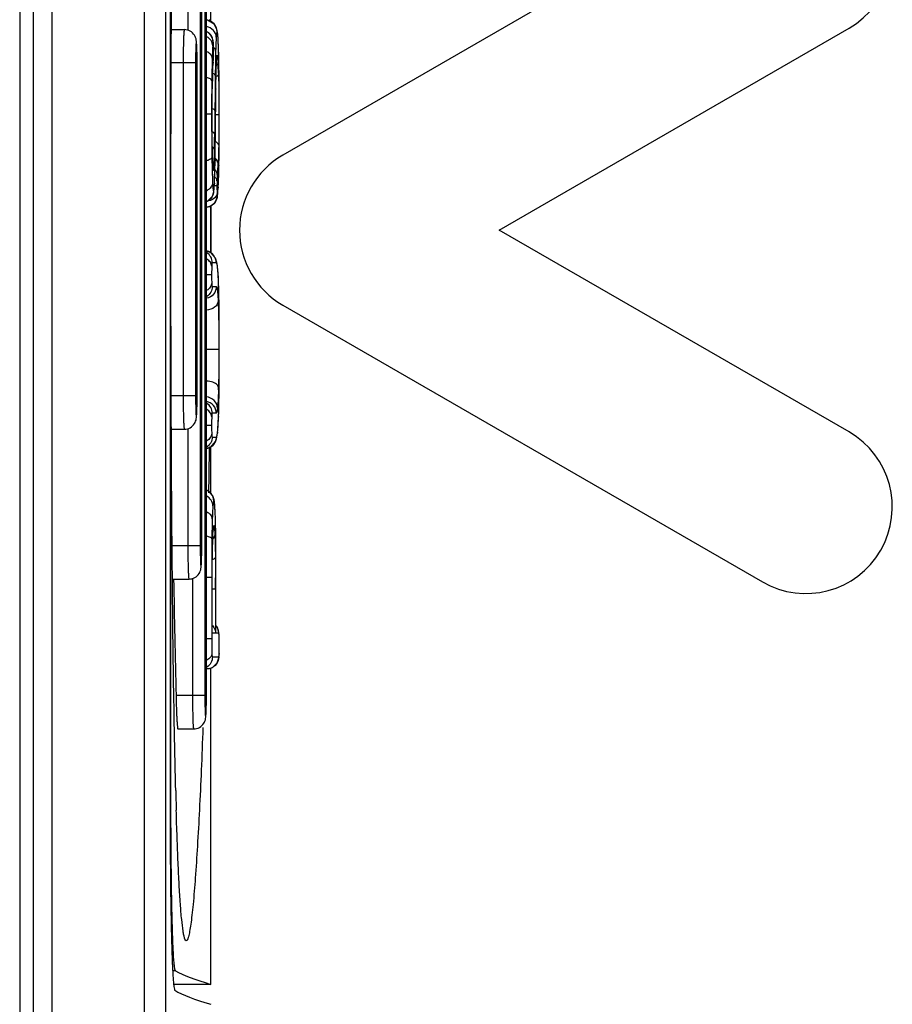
# Model space of a CAD drawing. Header units: millimetres. Extents: x 0 to 2100, y 0 to 1500.
# Tile 26 of 45: x 925 to 939, y 934 to 949. Entities that reach past the tile are written whole.
import ezdxf

# ---------------------------------------------------------------- set-up
doc = ezdxf.new("R2010")
doc.units = ezdxf.units.MM
doc.header["$LTSCALE"] = 115.5
doc.layers.add('00_COMPONENTS', color=7, linetype='CONTINUOUS')

msp = doc.modelspace()

# ---------------------------------------------------------------- linework, layer by layer
at = {"layer": '00_COMPONENTS', "color": 9, "linetype": 'CONTINUOUS'}
for p, q in [((927.341, 906.187), (927.341, 1019.199)), ((925.947, 1018.893), (925.947, 906.493)), ((928.246, 953.093), (928.246, 939.093)), ((927.99, 950.843), (927.99, 949.082)), ((928.176, 950.843), (928.176, 941.343)), ((928.372, 948.903), (928.371, 948.903)), ((928.446, 948.921), (928.446, 948.931)), ((928.375, 948.857), (928.375, 948.864)), ((928.371, 948.603), (928.371, 948.591)), ((928.376, 948.702), (928.376, 948.723)), ((928.376, 948.702), (928.376, 948.696)), ((928.454, 948.723), (928.453, 948.733)), ((928.107, 948.593), (927.742, 948.593)), ((927.92, 948.593), (927.92, 943.593)), ((928.107, 948.593), (928.107, 943.593)), ((928.418, 948.549), (928.418, 948.543)), ((928.418, 948.543), (928.418, 948.549)), ((928.447, 948.544), (928.447, 948.54)), ((928.458, 948.514), (928.458, 948.517)), ((928.358, 948.324), (928.358, 948.318)), ((928.358, 948.319), (928.358, 948.324)), ((928.411, 948.202), (928.411, 948.2)), ((928.354, 948.071), (928.354, 948.095)), ((928.397, 947.879), (928.394, 947.527)), ((928.347, 947.823), (928.269, 947.823)), ((928.347, 947.823), (928.347, 947.775)), ((928.406, 947.73), (928.406, 947.729)), ((928.457, 947.813), (928.407, 947.813)), ((928.457, 947.833), (928.457, 947.813)), ((928.354, 947.452), (928.354, 947.469)), ((928.351, 947.224), (928.351, 947.181)), ((928.358, 947.22), (928.358, 947.225)), ((928.358, 947.22), (928.358, 947.224)), ((928.359, 947.195), (928.358, 947.22)), ((928.399, 947.126), (928.399, 947.123)), ((928.354, 947.022), (928.354, 947.017)), ((928.456, 947.055), (928.457, 947.059)), ((928.457, 947.059), (928.457, 947.055)), ((928.428, 946.746), (928.388, 946.746)), ((928.39, 946.787), (928.39, 946.779)), ((928.445, 946.727), (928.445, 946.717)), ((928.416, 945.593), (928.356, 945.593)), ((928.438, 945.518), (928.437, 945.54)), ((928.347, 945.411), (928.269, 945.411)), ((928.356, 945.236), (928.418, 945.236)), ((928.452, 945.264), (928.452, 945.27)), ((928.452, 945.264), (928.452, 945.27)), ((928.46, 944.884), (928.46, 944.886)), ((928.455, 944.288), (928.269, 944.288)), ((928.107, 943.593), (927.742, 943.593)), ((928.46, 943.686), (928.46, 943.685)), ((928.417, 943.333), (928.356, 943.333)), ((928.452, 943.282), (928.452, 943.276)), ((928.452, 943.275), (928.452, 943.282)), ((928.347, 943.151), (928.269, 943.151)), ((927.99, 943.106), (927.99, 941.343)), ((928.438, 943.055), (928.437, 943.035)), ((928.356, 942.976), (928.416, 942.976)), ((928.404, 941.744), (928.404, 941.75)), ((928.404, 941.744), (928.404, 941.749)), ((928.351, 941.449), (928.351, 941.446)), ((928.363, 941.456), (928.363, 941.449)), ((928.363, 941.45), (928.363, 941.456)), ((928.176, 941.343), (927.756, 941.343)), ((928.412, 940.867), (928.412, 940.954)), ((928.06, 940.856), (928.06, 939.093)), ((928.349, 940.867), (928.269, 940.867)), ((928.349, 940.867), (928.349, 939.947)), ((928.406, 940.867), (928.406, 940.863)), ((928.406, 940.693), (928.356, 940.693)), ((928.406, 940.693), (928.406, 940.03)), ((928.356, 940.03), (928.356, 940.036)), ((928.406, 940.03), (928.356, 940.03)), ((928.412, 940.03), (928.412, 940.036)), ((928.454, 940.03), (928.412, 940.03)), ((928.349, 939.947), (928.269, 939.947)), ((928.461, 939.977), (928.46, 939.996)), ((928.461, 939.977), (928.461, 939.984)), ((928.359, 939.673), (928.454, 939.673)), ((928.459, 939.691), (928.46, 939.706)), ((928.461, 939.724), (928.461, 939.717)), ((928.246, 939.093), (927.813, 939.093)), ((927.723, 937.662), (927.736, 937.662)), ((927.763, 934.963), (927.805, 934.963))]:
    msp.add_line(p, q, dxfattribs=at)
at = {"layer": '00_COMPONENTS', "color": 7, "linetype": 'CONTINUOUS'}
for p, q in [((927.661, 906.178), (927.661, 1019.208)), ((925.666, 1018.893), (925.666, 906.493)), ((925.466, 1018.743), (925.466, 906.643)), ((927.723, 954.518), (927.723, 937.668)), ((927.736, 937.662), (927.736, 954.524)), ((928.269, 939.093), (928.269, 953.093)), ((936.616, 951.366), (929.416, 947.209)), ((928.199, 941.343), (928.199, 950.843)), ((928.337, 949.205), (928.337, 949.867)), ((928.316, 949.238), (928.316, 949.216)), ((928.317, 949.243), (928.318, 949.221)), ((927.743, 949.093), (927.938, 949.093)), ((932.666, 946.083), (937.916, 949.114)), ((928.376, 948.696), (928.377, 948.767)), ((928.371, 948.591), (928.372, 948.617)), ((928.129, 943.593), (928.129, 948.593)), ((928.404, 947.513), (928.411, 948.2)), ((928.36, 947.165), (928.358, 947.231)), ((928.336, 946.449), (928.337, 946.093)), ((928.337, 945.741), (928.337, 946.45)), ((928.337, 946.093), (928.336, 945.742)), ((937.916, 943.052), (932.666, 946.083)), ((928.437, 945.54), (928.437, 945.541)), ((929.416, 944.957), (936.616, 940.8)), ((927.744, 943.093), (927.938, 943.093)), ((928.437, 943.035), (928.437, 943.034)), ((928.337, 942.12), (928.337, 942.828)), ((927.76, 940.843), (928.008, 940.843)), ((928.412, 940.036), (928.412, 940.867)), ((928.356, 940.036), (928.356, 940.693)), ((928.356, 940.036), (928.356, 940.03)), ((928.412, 940.036), (928.412, 940.03)), ((928.461, 939.984), (928.456, 940.042)), ((928.269, 939.493), (928.274, 939.493)), ((928.337, 934.758), (928.337, 939.508)), ((927.84, 938.593), (928.077, 938.593)), ((927.808, 937.668), (927.806, 937.752)), ((927.785, 934.758), (928.337, 934.758))]:
    msp.add_line(p, q, dxfattribs=at)
for points in [[(928.446, 948.931), (928.445, 948.953), (928.44, 949.024), (928.433, 949.076), (928.426, 949.102), (928.385, 949.177), (928.283, 949.235), (928.269, 949.236)], [(928.375, 948.864), (928.374, 948.89), (928.371, 948.924), (928.357, 948.974), (928.342, 949.002), (928.295, 949.051), (928.269, 949.062)], [(928.458, 948.517), (928.455, 948.679), (928.45, 948.836), (928.446, 948.931)], [(928.377, 948.767), (928.377, 948.794), (928.376, 948.842), (928.375, 948.864)], [(928.372, 948.617), (928.374, 948.639), (928.374, 948.649), (928.375, 948.668), (928.376, 948.685), (928.376, 948.696)], [(928.418, 948.541), (928.42, 948.603), (928.423, 948.647), (928.425, 948.665)], [(928.358, 948.318), (928.361, 948.403), (928.366, 948.514), (928.371, 948.591)], [(928.411, 948.2), (928.412, 948.318), (928.415, 948.46), (928.418, 948.543)], [(928.463, 947.833), (928.462, 948.075), (928.461, 948.33), (928.458, 948.517)], [(928.353, 947.775), (928.354, 948.083), (928.358, 948.318)], [(928.358, 947.225), (928.354, 947.461), (928.353, 947.775)], [(928.457, 947.055), (928.46, 947.263), (928.462, 947.549), (928.463, 947.833)], [(928.399, 947.123), (928.402, 947.285), (928.404, 947.513)], [(928.367, 947.017), (928.367, 947.02), (928.366, 947.027), (928.364, 947.058), (928.362, 947.105), (928.36, 947.165)], [(928.39, 946.779), (928.393, 946.859), (928.397, 946.993), (928.399, 947.123)], [(928.445, 946.717), (928.449, 946.805), (928.454, 946.937), (928.457, 947.055)], [(928.269, 946.512), (928.287, 946.517), (928.358, 946.592), (928.379, 946.656), (928.386, 946.713), (928.39, 946.779)], [(928.269, 946.428), (928.319, 946.438), (928.391, 946.489), (928.427, 946.556), (928.433, 946.581), (928.439, 946.623), (928.443, 946.673), (928.445, 946.717)], [(928.437, 945.54), (928.427, 945.599), (928.406, 945.664), (928.331, 945.746), (928.269, 945.764)], [(928.452, 945.27), (928.449, 945.369), (928.443, 945.474), (928.437, 945.541)], [(928.46, 944.886), (928.458, 945.011), (928.455, 945.162), (928.452, 945.27)], [(928.463, 944.339), (928.462, 944.528), (928.461, 944.737), (928.46, 944.886)], [(928.46, 943.685), (928.461, 943.863), (928.462, 944.107), (928.463, 944.339)], [(928.452, 943.276), (928.455, 943.373), (928.458, 943.531), (928.46, 943.685)], [(928.437, 943.034), (928.443, 943.096), (928.448, 943.19), (928.452, 943.276)], [(928.269, 942.805), (928.334, 942.824), (928.408, 942.909), (928.428, 942.974), (928.437, 943.035)], [(928.404, 941.749), (928.401, 941.85), (928.395, 941.944), (928.389, 942.007), (928.384, 942.032), (928.363, 942.093), (928.288, 942.17), (928.269, 942.175)], [(928.412, 940.867), (928.411, 941.278), (928.409, 941.47), (928.404, 941.749)], [(928.363, 941.449), (928.363, 941.453), (928.366, 941.523), (928.37, 941.572), (928.372, 941.597), (928.372, 941.599)], [(928.356, 940.693), (928.356, 940.989), (928.359, 941.274), (928.363, 941.449)], [(928.456, 940.042), (928.434, 940.114), (928.412, 940.135)], [(928.463, 939.853), (928.463, 939.89), (928.462, 939.951), (928.461, 939.984)], [(928.461, 939.717), (928.462, 939.748), (928.463, 939.81), (928.463, 939.853)], [(928.274, 939.493), (928.358, 939.514), (928.433, 939.587), (928.456, 939.658), (928.461, 939.717)]]:
    msp.add_lwpolyline(points, dxfattribs=at)
for centre, radius, start, end in [((937.266, 950.24), 1.3, 300, 120), ((930.066, 946.083), 1.3, 120, 240), ((937.266, 941.926), 1.3, 240, 60), ((698.975, 945.81), 229.36, 359.08312, 359.25246), ((1228.183, 946.093), 300.452, 181.00112, 181.335), ((1071.864, 937.667), 144.141, 179.99983, 180.11834), ((1015.692, 939.923), 87.913, 181.46955, 181.6612)]:
    msp.add_arc(centre, radius, start, end, dxfattribs=at)
at = {"layer": '00_COMPONENTS', "color": 9, "linetype": 'CONTINUOUS'}
for centre, radius, start, end in [((928.191, 948.903), 0.181, 47.3942, 62.3576), ((928.192, 948.904), 0.179, 42.4229, 47.3612), ((924.705, 948.721), 3.747, 3.062, 3.2326), ((922.089, 948.631), 6.04, 1.037, 1.2191), ((929.657, 948.759), 1.296, 175.2243, 175.994), ((926.757, 948.795), 1.62, 2.2103, 2.7528), ((926.599, 948.789), 1.778, 0.9325, 2.2105), ((925.313, 948.771), 3.063, 359.9265, 0.8738), ((923.174, 948.758), 5.202, 359.6071, 359.8351), ((920.275, 948.766), 8.101, 359.8383, 0.0052), ((932.755, 948.297), 4.395, 176.0126, 176.1535), ((925.011, 948.838), 3.368, 356.0007, 356.6715), ((926.813, 948.754), 1.564, 357.8787, 358.1079), ((929.605, 948.567), 1.185, 175.2046, 176.2731), ((928.25, 948.711), 0.182, 345.8752, 349.1941), ((928.252, 948.711), 0.18, 349.1721, 359.9544), ((924.197, 948.389), 4.253, 2.0898, 2.9544), ((932.96, 948.393), 4.545, 177.6479, 178.0288), ((919.554, 948.214), 8.899, 1.439, 2.1), ((938.401, 948.035), 10.047, 177.9846, 178.3542), ((937.237, 948.075), 8.883, 177.8077, 177.9808), ((901.304, 947.809), 27.091, 358.8953, 359.4052), ((914.813, 947.546), 13.58, 358.47, 358.903), ((951.106, 947.501), 22.757, 180.8053, 181.2063), ((921.184, 947.378), 7.207, 357.7517, 358.4545), ((930.215, 947.155), 1.853, 183.2032, 183.6678), ((929.656, 947.119), 1.293, 183.6606, 184.2986), ((928.193, 946.976), 0.181, 0.0524, 12.6049), ((924.372, 947.257), 4.016, 357.3234, 357.6902), ((924.476, 947.249), 3.973, 355.0033, 356.3002), ((923.289, 947.326), 5.163, 356.3079, 357.1492), ((931.663, 946.963), 3.306, 182.8235, 183.3301), ((925.538, 946.922), 2.855, 357.0678, 357.2898), ((923.929, 946.974), 4.523, 356.7254, 356.8626), ((914.785, 944.029), 13.669, 358.5503, 358.6938), ((920.025, 943.588), 8.104, 359.0358, 0.0341), ((922.202, 943.553), 5.927, 358.6654, 359.0238), ((927.68, 943.142), 0.763, 351.6625, 353.4431), ((928.2, 942.012), 0.181, 50.6098, 65.7177), ((928.2, 942.012), 0.18, 39.0523, 50.5789), ((918.651, 941.459), 9.757, 1.5351, 1.6715), ((929.545, 941.49), 1.179, 174.8766, 175.8139), ((928.2, 941.646), 0.181, 345.1631, 359.9252), ((898.353, 941.103), 30.058, 0.4684, 0.7536), ((934.195, 941.248), 5.835, 178.0187, 178.4505), ((933.767, 941.262), 5.408, 177.6516, 177.9502), ((928.254, 941.535), 0.144, 322.586, 327.719), ((920.094, 941.338), 8.104, 359.0358, 0.0341), ((884.435, 940.983), 43.977, 0.2811, 0.4765), ((922.271, 941.303), 5.927, 358.6654, 359.0238), ((865.892, 940.894), 62.521, 0.055, 0.27884), ((864.713, 940.7), 63.693, 359.99371, 0.14671), ((928.273, 940.03), 0.181, 35.5803, 38.9722), ((928.275, 940.03), 0.179, 0.0197, 6.6756), ((928.098, 939.975), 0.363, 4.0534, 5.2541), ((927.968, 939.965), 0.492, 3.5691, 4.0866), ((925.965, 939.886), 2.497, 1.0434, 2.0868), ((927.598, 939.756), 0.864, 357.401, 357.8659), ((927.842, 939.744), 0.619, 356.4289, 357.4258), ((920.164, 939.088), 8.104, 359.0358, 0.0341), ((922.341, 939.053), 5.927, 358.6654, 359.0238)]:
    msp.add_arc(centre, radius, start, end, dxfattribs=at)
at = {"layer": '00_COMPONENTS', "color": 7, "linetype": 'CONTINUOUS'}
for centre, major_axis, start_param in [((1298.963, 935.153), (371.319, 0), -3.112176), ((1299.057, 934.854), (371.413, 0), -3.11299)]:
    msp.add_ellipse(centre, major_axis=major_axis, ratio=0.017455, start_param=start_param, end_param=-3.080506, dxfattribs=at)
for points, knots in [([(927.736, 946.093), (927.736, 947.549), (927.742, 949.691), (927.768, 952.451), (927.79, 953.754), (927.805, 954.372)], [0, 0, 0, 0, 0.527705, 0.775968, 1, 1, 1, 1]), ([(928.129, 948.593), (928.129, 948.651), (928.128, 948.751), (928.125, 948.866), (928.118, 948.948), (928.094, 949.016), (928.029, 949.077), (927.968, 949.093), (927.938, 949.093)], [0, 0, 0, 0, 0.288947, 0.49852, 0.574167, 0.700728, 0.849797, 1, 1, 1, 1]), ([(927.806, 937.752), (927.791, 938.373), (927.769, 939.684), (927.742, 942.464), (927.736, 944.624), (927.736, 946.093)], [0, 0, 0, 0, 0.223327, 0.471582, 1, 1, 1, 1]), ([(927.938, 943.093), (927.968, 943.093), (928.029, 943.109), (928.094, 943.17), (928.118, 943.238), (928.125, 943.32), (928.128, 943.435), (928.129, 943.535), (928.129, 943.593)], [0, 0, 0, 0, 0.150243, 0.29961, 0.426347, 0.501697, 0.711182, 1, 1, 1, 1]), ([(928.008, 940.843), (928.038, 940.843), (928.099, 940.859), (928.164, 940.92), (928.188, 940.988), (928.194, 941.07), (928.198, 941.185), (928.199, 941.285), (928.199, 941.343)], [0, 0, 0, 0, 0.150243, 0.29961, 0.426347, 0.501697, 0.711182, 1, 1, 1, 1]), ([(928.361, 940.144), (928.368, 940.136), (928.393, 940.102), (928.405, 940.06), (928.406, 940.03)], [0, 0, 0, 0, 0.265791, 1, 1, 1, 1]), ([(927.813, 939.093), (927.814, 939.029), (927.817, 938.937), (927.821, 938.819), (927.825, 938.744), (927.829, 938.683), (927.832, 938.641), (927.835, 938.616), (927.836, 938.604), (927.838, 938.597), (927.839, 938.593), (927.84, 938.593)], [0, 0, 0, 0, 0.381664, 0.554116, 0.705391, 0.829621, 0.922078, 0.955269, 0.979325, 0.994113, 1, 1, 1, 1]), ([(928.077, 938.593), (928.108, 938.593), (928.169, 938.609), (928.233, 938.67), (928.258, 938.738), (928.264, 938.82), (928.268, 938.935), (928.269, 939.035), (928.269, 939.093)], [0, 0, 0, 0, 0.150243, 0.29961, 0.426347, 0.501697, 0.711182, 1, 1, 1, 1]), ([(928.217, 938.616), (928.209, 938.402), (928.193, 937.988), (928.165, 937.394), (928.136, 936.854), (928.105, 936.381), (928.077, 936.035), (928.053, 935.804), (928.036, 935.668), (928.02, 935.562), (928.002, 935.481), (927.99, 935.437), (927.973, 935.411), (927.966, 935.411)], [0, 0, 0, 0, 0.199125, 0.384837, 0.553887, 0.702353, 0.825662, 0.876344, 0.918903, 0.952784, 0.977567, 0.993036, 1, 1, 1, 1]), ([(927.805, 934.963), (927.803, 934.964), (927.8, 934.97), (927.794, 934.99), (927.788, 935.031), (927.782, 935.098), (927.775, 935.189), (927.769, 935.304), (927.764, 935.441), (927.759, 935.598), (927.752, 935.846), (927.746, 936.195), (927.74, 936.653), (927.737, 937.148), (927.736, 937.489), (927.736, 937.662)], [0, 0, 0, 0, 0.002468, 0.007054, 0.023018, 0.048076, 0.08205, 0.12464, 0.175455, 0.234025, 0.299801, 0.450442, 0.621734, 0.807239, 1, 1, 1, 1]), ([(927.723, 937.37), (927.724, 937.022), (927.727, 936.52), (927.735, 935.884), (927.743, 935.485), (927.753, 935.158), (927.763, 934.935), (927.773, 934.801), (927.779, 934.734), (927.787, 934.695), (927.79, 934.671), (927.796, 934.668)], [0, 0, 0, 0, 0.385219, 0.556423, 0.705673, 0.828076, 0.91963, 0.952873, 0.977403, 0.993062, 1, 1, 1, 1]), ([(927.966, 935.411), (927.961, 935.412), (927.949, 935.426), (927.94, 935.453), (927.928, 935.499), (927.913, 935.592), (927.895, 935.749), (927.876, 935.981), (927.859, 936.267), (927.843, 936.6), (927.829, 936.975), (927.82, 937.237), (927.816, 937.374)], [0, 0, 0, 0, 0.007881, 0.023038, 0.046558, 0.07851, 0.16684, 0.285574, 0.431532, 0.601356, 0.791835, 1, 1, 1, 1])]:
    msp.add_open_spline(points, degree=3, knots=knots, dxfattribs=at)
at = {"layer": '00_COMPONENTS', "color": 9, "linetype": 'CONTINUOUS'}
for points, knots in [([(928.43, 949.058), (928.43, 949.101), (928.397, 949.19), (928.312, 949.232), (928.269, 949.237)], [0, 0, 0, 0, 0.500007, 1, 1, 1, 1]), ([(927.938, 949.093), (927.937, 949.093), (927.935, 949.089), (927.934, 949.082), (927.933, 949.07), (927.93, 949.045), (927.928, 949.003), (927.925, 948.942), (927.923, 948.867), (927.921, 948.749), (927.92, 948.657), (927.92, 948.593)], [0, 0, 0, 0, 0.005902, 0.020657, 0.044673, 0.077825, 0.170213, 0.294401, 0.445668, 0.618152, 1, 1, 1, 1]), ([(928.417, 948.981), (928.416, 949.017), (928.383, 949.094), (928.309, 949.131), (928.271, 949.138)], [0, 0, 0, 0, 0.481606, 1, 1, 1, 1]), ([(928.43, 949.058), (928.428, 949.058), (928.425, 949.051), (928.422, 949.038), (928.419, 949.013), (928.418, 948.993), (928.417, 948.981)], [0, 0, 0, 0, 0.065067, 0.233444, 0.536794, 1, 1, 1, 1]), ([(928.446, 948.932), (928.445, 948.951), (928.443, 948.982), (928.439, 949.024), (928.435, 949.043), (928.432, 949.058), (928.43, 949.058)], [0, 0, 0, 0, 0.440292, 0.752263, 0.934454, 1, 1, 1, 1]), ([(928.127, 948.76), (928.127, 948.786), (928.126, 948.822), (928.124, 948.866), (928.122, 948.888), (928.121, 948.903), (928.119, 948.909), (928.119, 948.912), (928.117, 948.913), (928.116, 948.91), (928.115, 948.907), (928.114, 948.897), (928.113, 948.881), (928.111, 948.842), (928.108, 948.78), (928.107, 948.691), (928.107, 948.627), (928.107, 948.593)], [0, 0, 0, 0, 0.165065, 0.228344, 0.276466, 0.30824, 0.317757, 0.32306, 0.325038, 0.32938, 0.337883, 0.350652, 0.388774, 0.442838, 0.592895, 0.785257, 1, 1, 1, 1]), ([(928.364, 948.849), (928.364, 948.877), (928.345, 948.934), (928.3, 948.974), (928.275, 948.987)], [0, 0, 0, 0, 0.487214, 1, 1, 1, 1]), ([(928.371, 948.903), (928.37, 948.903), (928.369, 948.898), (928.368, 948.892), (928.367, 948.88), (928.366, 948.871), (928.365, 948.866)], [0, 0, 0, 0, 0.081403, 0.284577, 0.596373, 1, 1, 1, 1]), ([(928.375, 948.873), (928.374, 948.88), (928.373, 948.889), (928.373, 948.9), (928.372, 948.903)], [0, 0, 0, 0, 0.68477, 1, 1, 1, 1]), ([(928.417, 948.981), (928.416, 948.967), (928.412, 948.897), (928.41, 948.827), (928.408, 948.771)], [0, 0, 0, 0, 0.195081, 1, 1, 1, 1]), ([(928.453, 948.733), (928.453, 948.751), (928.451, 948.814), (928.449, 948.876), (928.446, 948.921)], [0, 0, 0, 0, 0.282475, 1, 1, 1, 1]), ([(928.356, 948.664), (928.355, 948.684), (928.335, 948.727), (928.296, 948.751), (928.274, 948.761)], [0, 0, 0, 0, 0.449022, 1, 1, 1, 1]), ([(928.364, 948.849), (928.363, 948.837), (928.36, 948.775), (928.358, 948.714), (928.356, 948.664)], [0, 0, 0, 0, 0.199892, 1, 1, 1, 1]), ([(928.406, 948.784), (928.404, 948.793), (928.398, 948.804), (928.39, 948.814), (928.388, 948.816)], [0, 0, 0, 0, 0.73355, 1, 1, 1, 1]), ([(928.408, 948.771), (928.408, 948.742), (928.405, 948.619), (928.403, 948.497), (928.402, 948.403)], [0, 0, 0, 0, 0.23542, 1, 1, 1, 1]), ([(928.129, 948.593), (928.129, 948.606), (928.129, 948.655), (928.128, 948.704), (928.128, 948.741)], [0, 0, 0, 0, 0.258925, 1, 1, 1, 1]), ([(928.356, 948.664), (928.356, 948.639), (928.353, 948.527), (928.351, 948.415), (928.35, 948.329)], [0, 0, 0, 0, 0.228216, 1, 1, 1, 1]), ([(928.373, 948.642), (928.374, 948.646), (928.375, 948.664), (928.375, 948.682), (928.376, 948.696)], [0, 0, 0, 0, 0.22644, 1, 1, 1, 1]), ([(928.419, 948.579), (928.419, 948.585), (928.42, 948.607), (928.421, 948.628), (928.422, 948.644)], [0, 0, 0, 0, 0.279733, 1, 1, 1, 1]), ([(928.424, 948.666), (928.425, 948.673), (928.426, 948.684), (928.428, 948.698), (928.429, 948.706), (928.431, 948.71), (928.432, 948.71)], [0, 0, 0, 0, 0.438706, 0.745621, 0.927098, 1, 1, 1, 1]), ([(928.432, 948.71), (928.435, 948.71), (928.436, 948.698), (928.44, 948.682), (928.442, 948.648), (928.443, 948.623), (928.444, 948.609)], [0, 0, 0, 0, 0.067251, 0.254839, 0.568089, 1, 1, 1, 1]), ([(928.458, 948.514), (928.458, 948.532), (928.457, 948.602), (928.455, 948.672), (928.454, 948.723)], [0, 0, 0, 0, 0.261586, 1, 1, 1, 1]), ([(928.361, 948.415), (928.362, 948.432), (928.364, 948.491), (928.367, 948.55), (928.37, 948.592)], [0, 0, 0, 0, 0.286455, 1, 1, 1, 1]), ([(928.411, 948.202), (928.411, 948.233), (928.413, 948.347), (928.415, 948.461), (928.418, 948.543)], [0, 0, 0, 0, 0.273634, 1, 1, 1, 1]), ([(928.463, 947.833), (928.463, 947.891), (928.462, 948.118), (928.461, 948.345), (928.458, 948.514)], [0, 0, 0, 0, 0.256014, 1, 1, 1, 1]), ([(928.35, 948.329), (928.349, 948.34), (928.321, 948.362), (928.292, 948.37), (928.273, 948.374)], [0, 0, 0, 0, 0.363328, 1, 1, 1, 1]), ([(928.35, 948.329), (928.349, 948.287), (928.348, 948.119), (928.347, 947.95), (928.347, 947.823)], [0, 0, 0, 0, 0.244424, 1, 1, 1, 1]), ([(928.354, 948.095), (928.354, 948.115), (928.355, 948.19), (928.356, 948.264), (928.358, 948.319)], [0, 0, 0, 0, 0.267056, 1, 1, 1, 1]), ([(928.402, 948.403), (928.402, 948.406), (928.397, 948.42), (928.382, 948.429), (928.372, 948.434)], [0, 0, 0, 0, 0.192516, 1, 1, 1, 1]), ([(928.402, 948.403), (928.401, 948.36), (928.399, 948.185), (928.398, 948.011), (928.397, 947.879)], [0, 0, 0, 0, 0.24707, 1, 1, 1, 1]), ([(928.45, 948.438), (928.45, 948.433), (928.447, 948.413), (928.435, 948.395), (928.425, 948.385)], [0, 0, 0, 0, 0.233161, 1, 1, 1, 1]), ([(928.45, 948.438), (928.452, 948.392), (928.456, 948.19), (928.457, 947.989), (928.457, 947.833)], [0, 0, 0, 0, 0.226989, 1, 1, 1, 1]), ([(928.406, 947.73), (928.406, 947.77), (928.408, 947.927), (928.409, 948.084), (928.411, 948.202)], [0, 0, 0, 0, 0.252183, 1, 1, 1, 1]), ([(928.353, 947.775), (928.353, 947.8), (928.353, 947.899), (928.353, 947.997), (928.354, 948.071)], [0, 0, 0, 0, 0.252068, 1, 1, 1, 1]), ([(928.397, 947.879), (928.396, 947.885), (928.383, 947.896), (928.37, 947.901), (928.361, 947.904)], [0, 0, 0, 0, 0.365837, 1, 1, 1, 1]), ([(928.347, 947.775), (928.347, 947.728), (928.348, 947.544), (928.349, 947.361), (928.351, 947.224)], [0, 0, 0, 0, 0.254217, 1, 1, 1, 1]), ([(928.354, 947.469), (928.354, 947.494), (928.353, 947.596), (928.353, 947.698), (928.353, 947.775)], [0, 0, 0, 0, 0.246005, 1, 1, 1, 1]), ([(928.399, 947.126), (928.4, 947.175), (928.403, 947.376), (928.405, 947.578), (928.406, 947.73)], [0, 0, 0, 0, 0.242811, 1, 1, 1, 1]), ([(928.457, 947.813), (928.457, 947.774), (928.457, 947.622), (928.456, 947.47), (928.454, 947.358)], [0, 0, 0, 0, 0.256965, 1, 1, 1, 1]), ([(928.457, 947.059), (928.458, 947.12), (928.462, 947.377), (928.463, 947.635), (928.463, 947.833)], [0, 0, 0, 0, 0.235054, 1, 1, 1, 1]), ([(928.358, 947.224), (928.358, 947.242), (928.356, 947.318), (928.355, 947.394), (928.354, 947.452)], [0, 0, 0, 0, 0.233937, 1, 1, 1, 1]), ([(928.394, 947.527), (928.393, 947.53), (928.388, 947.543), (928.374, 947.55), (928.363, 947.554)], [0, 0, 0, 0, 0.18104, 1, 1, 1, 1]), ([(928.39, 947.286), (928.39, 947.29), (928.387, 947.305), (928.377, 947.318), (928.368, 947.326)], [0, 0, 0, 0, 0.225794, 1, 1, 1, 1]), ([(928.454, 947.358), (928.453, 947.362), (928.446, 947.386), (928.424, 947.402), (928.407, 947.41)], [0, 0, 0, 0, 0.203697, 1, 1, 1, 1]), ([(928.454, 947.358), (928.453, 947.33), (928.451, 947.234), (928.448, 947.137), (928.445, 947.069)], [0, 0, 0, 0, 0.28728, 1, 1, 1, 1]), ([(928.351, 947.181), (928.35, 947.168), (928.324, 947.141), (928.293, 947.132), (928.274, 947.126)], [0, 0, 0, 0, 0.382591, 1, 1, 1, 1]), ([(928.364, 947.051), (928.364, 947.061), (928.361, 947.109), (928.36, 947.157), (928.359, 947.195)], [0, 0, 0, 0, 0.212194, 1, 1, 1, 1]), ([(928.39, 946.787), (928.391, 946.811), (928.396, 946.924), (928.398, 947.037), (928.399, 947.126)], [0, 0, 0, 0, 0.208796, 1, 1, 1, 1]), ([(928.354, 947.017), (928.355, 946.996), (928.356, 946.924), (928.359, 946.852), (928.361, 946.8)], [0, 0, 0, 0, 0.283052, 1, 1, 1, 1]), ([(928.373, 946.977), (928.372, 946.977), (928.371, 946.982), (928.369, 946.989), (928.368, 947.004), (928.367, 947.015), (928.366, 947.022)], [0, 0, 0, 0, 0.072864, 0.259759, 0.569686, 1, 1, 1, 1]), ([(928.38, 947.015), (928.38, 947.009), (928.379, 947), (928.377, 946.987), (928.376, 946.981), (928.374, 946.977), (928.373, 946.977)], [0, 0, 0, 0, 0.437472, 0.745338, 0.927564, 1, 1, 1, 1]), ([(928.384, 947.07), (928.383, 947.064), (928.382, 947.046), (928.381, 947.028), (928.38, 947.015)], [0, 0, 0, 0, 0.287488, 1, 1, 1, 1]), ([(928.445, 946.727), (928.447, 946.749), (928.452, 946.858), (928.455, 946.968), (928.456, 947.055)], [0, 0, 0, 0, 0.204853, 1, 1, 1, 1]), ([(928.429, 946.816), (928.428, 946.821), (928.426, 946.842), (928.415, 946.862), (928.404, 946.874)], [0, 0, 0, 0, 0.238533, 1, 1, 1, 1]), ([(928.434, 946.903), (928.433, 946.898), (928.431, 946.869), (928.429, 946.839), (928.429, 946.816)], [0, 0, 0, 0, 0.193835, 1, 1, 1, 1]), ([(928.361, 946.8), (928.361, 946.775), (928.342, 946.722), (928.299, 946.688), (928.274, 946.675)], [0, 0, 0, 0, 0.476641, 1, 1, 1, 1]), ([(928.376, 946.673), (928.376, 946.639), (928.357, 946.572), (928.304, 946.525), (928.274, 946.511)], [0, 0, 0, 0, 0.50019, 1, 1, 1, 1]), ([(928.363, 946.771), (928.364, 946.756), (928.365, 946.732), (928.368, 946.699), (928.371, 946.684), (928.373, 946.673), (928.376, 946.673)], [0, 0, 0, 0, 0.44021, 0.75186, 0.933986, 1, 1, 1, 1]), ([(928.376, 946.673), (928.378, 946.673), (928.381, 946.683), (928.384, 946.699), (928.387, 946.733), (928.388, 946.76), (928.389, 946.776)], [0, 0, 0, 0, 0.059125, 0.225106, 0.531515, 1, 1, 1, 1]), ([(928.429, 946.816), (928.429, 946.811), (928.428, 946.788), (928.428, 946.764), (928.428, 946.746)], [0, 0, 0, 0, 0.216281, 1, 1, 1, 1]), ([(928.428, 946.746), (928.428, 946.737), (928.428, 946.703), (928.428, 946.669), (928.429, 946.644)], [0, 0, 0, 0, 0.275123, 1, 1, 1, 1]), ([(928.441, 946.665), (928.442, 946.669), (928.443, 946.686), (928.444, 946.703), (928.445, 946.716)], [0, 0, 0, 0, 0.229163, 1, 1, 1, 1]), ([(928.433, 946.605), (928.433, 946.562), (928.399, 946.472), (928.312, 946.43), (928.269, 946.426)], [0, 0, 0, 0, 0.500012, 1, 1, 1, 1]), ([(928.429, 946.644), (928.428, 946.616), (928.395, 946.556), (928.337, 946.53), (928.304, 946.521)], [0, 0, 0, 0, 0.452074, 1, 1, 1, 1]), ([(928.429, 946.644), (928.429, 946.638), (928.43, 946.629), (928.43, 946.615), (928.431, 946.609), (928.432, 946.605), (928.433, 946.605)], [0, 0, 0, 0, 0.436997, 0.764376, 0.944495, 1, 1, 1, 1]), ([(928.433, 946.605), (928.434, 946.605), (928.435, 946.613), (928.438, 946.623), (928.44, 946.643), (928.441, 946.657), (928.441, 946.665)], [0, 0, 0, 0, 0.077689, 0.278152, 0.591125, 1, 1, 1, 1]), ([(928.416, 945.593), (928.416, 945.634), (928.387, 945.717), (928.31, 945.762), (928.271, 945.77)], [0, 0, 0, 0, 0.500024, 1, 1, 1, 1]), ([(928.349, 945.54), (928.348, 945.561), (928.331, 945.606), (928.295, 945.634), (928.273, 945.646)], [0, 0, 0, 0, 0.466001, 1, 1, 1, 1]), ([(928.356, 945.593), (928.356, 945.623), (928.341, 945.683), (928.299, 945.728), (928.275, 945.744)], [0, 0, 0, 0, 0.500205, 1, 1, 1, 1]), ([(928.349, 945.54), (928.349, 945.531), (928.348, 945.488), (928.347, 945.445), (928.347, 945.411)], [0, 0, 0, 0, 0.208706, 1, 1, 1, 1]), ([(928.356, 945.593), (928.355, 945.593), (928.353, 945.589), (928.352, 945.581), (928.35, 945.564), (928.35, 945.549), (928.349, 945.54)], [0, 0, 0, 0, 0.052197, 0.193783, 0.479194, 1, 1, 1, 1]), ([(928.424, 945.585), (928.423, 945.586), (928.422, 945.59), (928.418, 945.593), (928.416, 945.593)], [0, 0, 0, 0, 0.354203, 1, 1, 1, 1]), ([(928.431, 945.561), (928.431, 945.563), (928.429, 945.572), (928.426, 945.58), (928.424, 945.585)], [0, 0, 0, 0, 0.319448, 1, 1, 1, 1]), ([(928.438, 945.518), (928.438, 945.523), (928.436, 945.537), (928.434, 945.551), (928.431, 945.561)], [0, 0, 0, 0, 0.301271, 1, 1, 1, 1]), ([(928.452, 945.27), (928.45, 945.32), (928.447, 945.403), (928.442, 945.486), (928.438, 945.518)], [0, 0, 0, 0, 0.60977, 1, 1, 1, 1]), ([(928.347, 945.411), (928.347, 945.4), (928.347, 945.358), (928.348, 945.317), (928.349, 945.287)], [0, 0, 0, 0, 0.27574, 1, 1, 1, 1]), ([(928.418, 945.236), (928.418, 945.195), (928.388, 945.111), (928.311, 945.066), (928.27, 945.059)], [0, 0, 0, 0, 0.500019, 1, 1, 1, 1]), ([(928.349, 945.287), (928.348, 945.265), (928.331, 945.22), (928.295, 945.19), (928.273, 945.179)], [0, 0, 0, 0, 0.468937, 1, 1, 1, 1]), ([(928.356, 945.236), (928.356, 945.206), (928.341, 945.147), (928.299, 945.101), (928.275, 945.085)], [0, 0, 0, 0, 0.500205, 1, 1, 1, 1]), ([(928.349, 945.287), (928.349, 945.278), (928.35, 945.264), (928.352, 945.247), (928.353, 945.24), (928.355, 945.236), (928.356, 945.236)], [0, 0, 0, 0, 0.524564, 0.807155, 0.947047, 1, 1, 1, 1]), ([(928.418, 945.236), (928.421, 945.236), (928.428, 945.217), (928.433, 945.186), (928.441, 945.115), (928.443, 945.06), (928.445, 945.024)], [0, 0, 0, 0, 0.054887, 0.20999, 0.511076, 1, 1, 1, 1]), ([(928.46, 944.884), (928.46, 944.919), (928.458, 945.045), (928.455, 945.172), (928.452, 945.264)], [0, 0, 0, 0, 0.273085, 1, 1, 1, 1]), ([(928.445, 945.024), (928.445, 945.006), (928.434, 944.968), (928.378, 944.905), (928.312, 944.884), (928.269, 944.882)], [0, 0, 0, 0, 0.224102, 0.466193, 1, 1, 1, 1]), ([(928.445, 945.024), (928.445, 945.015), (928.447, 944.971), (928.449, 944.928), (928.449, 944.894)], [0, 0, 0, 0, 0.223904, 1, 1, 1, 1]), ([(928.449, 944.894), (928.451, 944.848), (928.455, 944.646), (928.455, 944.444), (928.455, 944.288)], [0, 0, 0, 0, 0.227948, 1, 1, 1, 1]), ([(928.463, 944.339), (928.463, 944.385), (928.462, 944.567), (928.461, 944.748), (928.46, 944.884)], [0, 0, 0, 0, 0.25308, 1, 1, 1, 1]), ([(928.46, 943.686), (928.46, 943.74), (928.462, 943.957), (928.463, 944.175), (928.463, 944.339)], [0, 0, 0, 0, 0.245819, 1, 1, 1, 1]), ([(928.455, 944.288), (928.455, 944.239), (928.455, 944.048), (928.454, 943.858), (928.45, 943.717)], [0, 0, 0, 0, 0.26012, 1, 1, 1, 1]), ([(928.45, 943.717), (928.45, 943.73), (928.431, 943.769), (928.362, 943.805), (928.302, 943.814), (928.269, 943.815)], [0, 0, 0, 0, 0.181124, 0.543773, 1, 1, 1, 1]), ([(927.92, 943.593), (927.92, 943.529), (927.921, 943.437), (927.923, 943.319), (927.925, 943.244), (927.928, 943.183), (927.93, 943.141), (927.933, 943.116), (927.934, 943.104), (927.935, 943.097), (927.937, 943.093), (927.938, 943.093)], [0, 0, 0, 0, 0.381845, 0.554327, 0.705594, 0.829782, 0.922171, 0.955323, 0.97934, 0.994097, 1, 1, 1, 1]), ([(928.107, 943.593), (928.107, 943.56), (928.107, 943.496), (928.109, 943.408), (928.11, 943.347), (928.113, 943.307), (928.113, 943.291), (928.119, 943.264), (928.123, 943.31), (928.125, 943.344), (928.126, 943.39), (928.127, 943.415)], [0, 0, 0, 0, 0.216828, 0.411789, 0.565348, 0.621561, 0.662082, 0.69281, 0.73345, 0.839269, 1, 1, 1, 1]), ([(928.436, 943.407), (928.436, 943.449), (928.399, 943.537), (928.312, 943.574), (928.269, 943.578)], [0, 0, 0, 0, 0.491327, 1, 1, 1, 1]), ([(928.45, 943.683), (928.448, 943.627), (928.445, 943.535), (928.44, 943.443), (928.436, 943.407)], [0, 0, 0, 0, 0.61108, 1, 1, 1, 1]), ([(928.452, 943.282), (928.453, 943.311), (928.457, 943.446), (928.459, 943.581), (928.46, 943.686)], [0, 0, 0, 0, 0.220006, 1, 1, 1, 1]), ([(928.417, 943.333), (928.417, 943.374), (928.388, 943.458), (928.31, 943.502), (928.27, 943.51)], [0, 0, 0, 0, 0.50002, 1, 1, 1, 1]), ([(928.356, 943.333), (928.356, 943.363), (928.341, 943.423), (928.299, 943.468), (928.275, 943.484)], [0, 0, 0, 0, 0.500205, 1, 1, 1, 1]), ([(928.349, 943.28), (928.348, 943.302), (928.331, 943.347), (928.295, 943.376), (928.273, 943.388)], [0, 0, 0, 0, 0.467961, 1, 1, 1, 1]), ([(928.349, 943.28), (928.349, 943.271), (928.347, 943.228), (928.347, 943.185), (928.347, 943.151)], [0, 0, 0, 0, 0.207218, 1, 1, 1, 1]), ([(928.356, 943.333), (928.355, 943.333), (928.353, 943.329), (928.352, 943.321), (928.35, 943.304), (928.349, 943.29), (928.349, 943.28)], [0, 0, 0, 0, 0.053072, 0.196451, 0.482723, 1, 1, 1, 1]), ([(928.436, 943.407), (928.434, 943.388), (928.431, 943.363), (928.424, 943.339), (928.419, 943.333), (928.417, 943.333)], [0, 0, 0, 0, 0.756226, 0.92218, 1, 1, 1, 1]), ([(928.438, 943.055), (928.439, 943.068), (928.446, 943.141), (928.449, 943.214), (928.452, 943.275)], [0, 0, 0, 0, 0.170833, 1, 1, 1, 1]), ([(928.347, 943.151), (928.347, 943.139), (928.347, 943.098), (928.348, 943.056), (928.349, 943.026)], [0, 0, 0, 0, 0.276794, 1, 1, 1, 1]), ([(928.349, 943.026), (928.348, 943.005), (928.331, 942.96), (928.295, 942.931), (928.273, 942.919)], [0, 0, 0, 0, 0.467961, 1, 1, 1, 1]), ([(928.349, 943.026), (928.349, 943.017), (928.35, 943.004), (928.352, 942.987), (928.353, 942.98), (928.355, 942.976), (928.356, 942.976)], [0, 0, 0, 0, 0.526787, 0.80828, 0.947276, 1, 1, 1, 1]), ([(928.416, 942.976), (928.421, 942.976), (928.43, 943.001), (928.433, 943.017), (928.435, 943.032)], [0, 0, 0, 0, 0.258687, 1, 1, 1, 1]), ([(928.416, 942.976), (928.416, 942.936), (928.387, 942.852), (928.31, 942.807), (928.271, 942.799)], [0, 0, 0, 0, 0.500024, 1, 1, 1, 1]), ([(928.356, 942.976), (928.356, 942.947), (928.341, 942.887), (928.299, 942.841), (928.275, 942.825)], [0, 0, 0, 0, 0.500205, 1, 1, 1, 1]), ([(928.367, 941.942), (928.366, 941.971), (928.348, 942.031), (928.301, 942.073), (928.275, 942.087)], [0, 0, 0, 0, 0.49105, 1, 1, 1, 1]), ([(928.367, 941.942), (928.366, 941.93), (928.361, 941.866), (928.359, 941.802), (928.357, 941.75)], [0, 0, 0, 0, 0.185312, 1, 1, 1, 1]), ([(928.38, 942.012), (928.379, 942.012), (928.375, 942.005), (928.373, 941.994), (928.369, 941.971), (928.368, 941.953), (928.367, 941.942)], [0, 0, 0, 0, 0.072654, 0.251425, 0.556918, 1, 1, 1, 1]), ([(928.404, 941.75), (928.403, 941.791), (928.4, 941.861), (928.395, 941.943), (928.389, 941.99), (928.385, 942.008), (928.382, 942.012), (928.38, 942.012)], [0, 0, 0, 0, 0.469656, 0.782012, 0.945848, 0.983492, 1, 1, 1, 1]), ([(928.357, 941.75), (928.356, 941.77), (928.336, 941.814), (928.297, 941.838), (928.274, 941.848)], [0, 0, 0, 0, 0.450796, 1, 1, 1, 1]), ([(928.357, 941.75), (928.356, 941.727), (928.354, 941.627), (928.352, 941.527), (928.351, 941.449)], [0, 0, 0, 0, 0.225538, 1, 1, 1, 1]), ([(928.409, 941.498), (928.409, 941.518), (928.408, 941.592), (928.406, 941.666), (928.405, 941.72)], [0, 0, 0, 0, 0.263902, 1, 1, 1, 1]), ([(928.364, 941.484), (928.365, 941.493), (928.366, 941.524), (928.368, 941.554), (928.369, 941.576)], [0, 0, 0, 0, 0.287697, 1, 1, 1, 1]), ([(928.371, 941.596), (928.372, 941.603), (928.373, 941.616), (928.375, 941.632), (928.377, 941.641), (928.38, 941.646), (928.381, 941.646)], [0, 0, 0, 0, 0.440144, 0.745956, 0.926072, 1, 1, 1, 1]), ([(928.381, 941.646), (928.382, 941.646), (928.385, 941.64), (928.387, 941.63), (928.389, 941.611), (928.391, 941.597), (928.391, 941.588)], [0, 0, 0, 0, 0.070991, 0.24831, 0.553678, 1, 1, 1, 1]), ([(928.391, 941.588), (928.392, 941.583), (928.393, 941.561), (928.395, 941.539), (928.396, 941.521)], [0, 0, 0, 0, 0.212777, 1, 1, 1, 1]), ([(928.396, 941.521), (928.397, 941.498), (928.401, 941.38), (928.403, 941.263), (928.404, 941.169)], [0, 0, 0, 0, 0.203197, 1, 1, 1, 1]), ([(928.351, 941.446), (928.35, 941.456), (928.32, 941.475), (928.293, 941.481), (928.274, 941.485)], [0, 0, 0, 0, 0.347146, 1, 1, 1, 1]), ([(928.351, 941.446), (928.351, 941.398), (928.35, 941.205), (928.349, 941.012), (928.349, 940.867)], [0, 0, 0, 0, 0.246501, 1, 1, 1, 1]), ([(928.356, 940.693), (928.356, 940.755), (928.356, 940.993), (928.357, 941.23), (928.362, 941.406)], [0, 0, 0, 0, 0.261138, 1, 1, 1, 1]), ([(927.99, 941.343), (927.99, 941.279), (927.991, 941.187), (927.993, 941.069), (927.995, 940.994), (927.998, 940.933), (928, 940.891), (928.002, 940.866), (928.004, 940.854), (928.005, 940.847), (928.007, 940.843), (928.008, 940.843)], [0, 0, 0, 0, 0.381845, 0.554327, 0.705594, 0.829782, 0.922171, 0.955323, 0.97934, 0.994097, 1, 1, 1, 1]), ([(928.176, 941.343), (928.176, 941.31), (928.177, 941.246), (928.178, 941.158), (928.18, 941.097), (928.183, 941.057), (928.183, 941.041), (928.189, 941.014), (928.193, 941.06), (928.195, 941.094), (928.196, 941.14), (928.197, 941.165)], [0, 0, 0, 0, 0.216828, 0.411789, 0.565348, 0.621561, 0.662082, 0.69281, 0.73345, 0.839269, 1, 1, 1, 1]), ([(928.404, 941.169), (928.403, 941.162), (928.39, 941.148), (928.374, 941.141), (928.364, 941.137)], [0, 0, 0, 0, 0.384563, 1, 1, 1, 1]), ([(928.404, 941.169), (928.404, 941.144), (928.405, 941.044), (928.406, 940.943), (928.406, 940.867)], [0, 0, 0, 0, 0.245584, 1, 1, 1, 1]), ([(928.456, 940.028), (928.455, 940.028), (928.455, 940.029), (928.454, 940.03), (928.454, 940.03)], [0, 0, 0, 0, 0.641518, 1, 1, 1, 1]), ([(928.459, 940.008), (928.459, 940.011), (928.458, 940.017), (928.457, 940.024), (928.456, 940.028)], [0, 0, 0, 0, 0.37623, 1, 1, 1, 1]), ([(928.349, 939.947), (928.349, 939.928), (928.35, 939.853), (928.35, 939.779), (928.351, 939.724)], [0, 0, 0, 0, 0.261769, 1, 1, 1, 1]), ([(928.463, 939.853), (928.463, 939.86), (928.463, 939.886), (928.462, 939.912), (928.462, 939.932)], [0, 0, 0, 0, 0.258828, 1, 1, 1, 1]), ([(928.351, 939.724), (928.351, 939.705), (928.332, 939.661), (928.295, 939.636), (928.274, 939.625)], [0, 0, 0, 0, 0.457108, 1, 1, 1, 1]), ([(928.351, 939.724), (928.352, 939.715), (928.352, 939.701), (928.354, 939.684), (928.356, 939.677), (928.358, 939.673), (928.359, 939.673)], [0, 0, 0, 0, 0.538683, 0.81339, 0.948398, 1, 1, 1, 1]), ([(928.461, 939.724), (928.461, 939.727), (928.461, 939.744), (928.462, 939.76), (928.462, 939.773)], [0, 0, 0, 0, 0.221772, 1, 1, 1, 1]), ([(928.462, 939.773), (928.462, 939.78), (928.462, 939.806), (928.463, 939.833), (928.463, 939.853)], [0, 0, 0, 0, 0.240276, 1, 1, 1, 1]), ([(928.454, 939.673), (928.454, 939.627), (928.415, 939.531), (928.32, 939.493), (928.274, 939.493)], [0, 0, 0, 0, 0.500108, 1, 1, 1, 1]), ([(928.359, 939.673), (928.359, 939.643), (928.343, 939.582), (928.3, 939.537), (928.275, 939.521)], [0, 0, 0, 0, 0.500206, 1, 1, 1, 1]), ([(928.454, 939.673), (928.455, 939.673), (928.458, 939.682), (928.458, 939.687), (928.459, 939.691)], [0, 0, 0, 0, 0.235063, 1, 1, 1, 1]), ([(928.06, 939.093), (928.06, 939.029), (928.061, 938.937), (928.063, 938.819), (928.065, 938.744), (928.067, 938.683), (928.07, 938.641), (928.072, 938.616), (928.074, 938.604), (928.075, 938.597), (928.076, 938.593), (928.077, 938.593)], [0, 0, 0, 0, 0.381845, 0.554327, 0.705594, 0.829782, 0.922171, 0.955323, 0.97934, 0.994097, 1, 1, 1, 1]), ([(928.246, 939.093), (928.246, 939.06), (928.246, 938.996), (928.248, 938.908), (928.25, 938.847), (928.252, 938.807), (928.253, 938.791), (928.258, 938.764), (928.263, 938.81), (928.264, 938.844), (928.266, 938.89), (928.267, 938.915)], [0, 0, 0, 0, 0.216828, 0.411789, 0.565348, 0.621561, 0.662082, 0.69281, 0.73345, 0.839269, 1, 1, 1, 1])]:
    msp.add_open_spline(points, degree=3, knots=knots, dxfattribs=at)
for points in [[(928.371, 948.903), (928.371, 948.947), (928.353, 948.993), (928.324, 949.025)], [(928.408, 948.771), (928.408, 948.775), (928.407, 948.78), (928.406, 948.784)], [(928.424, 947.135), (928.419, 947.143), (928.413, 947.151), (928.406, 947.158)], [(928.445, 947.069), (928.444, 947.092), (928.437, 947.116), (928.424, 947.135)], [(928.384, 947.07), (928.383, 947.084), (928.38, 947.099), (928.374, 947.113)], [(928.434, 946.903), (928.433, 946.934), (928.423, 946.965), (928.407, 946.99)], [(928.38, 942.012), (928.38, 942.053), (928.365, 942.095), (928.34, 942.126)], [(928.396, 941.521), (928.395, 941.499), (928.387, 941.476), (928.376, 941.458)], [(928.452, 940.051), (928.449, 940.081), (928.437, 940.11), (928.42, 940.135)]]:
    msp.add_open_spline(points, degree=3, dxfattribs=at)

doc.saveas('drawing.dxf')
